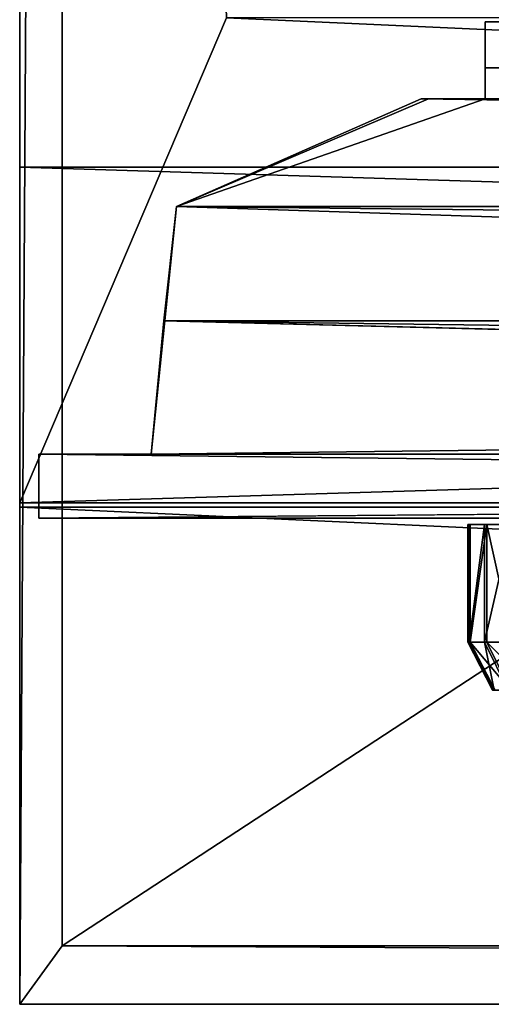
# Model space of a CAD drawing. Extents: x 0 to 35.8, y 0 to 26.7.
# Tile 1 of 227: x 0 to 1.5, y 0.5 to 3.8. Entities that reach past the tile are written whole.
import ezdxf

# ---------------------------------------------------------------- set-up
doc = ezdxf.new("R2010")
doc.units = 0
doc.header["$MEASUREMENT"] = 0
doc.layers.get('0').update_dxf_attribs({"color": 13, "linetype": 'CONTINUOUS'})
for name, color, linetype in [('HDS8645C_-_BODY', 252, 'CONTINUOUS'), ('HDS8645C_-_CERAMIC_TOP', 29, 'CONTINUOUS'), ('HDS8645C_-_DOOR', 252, 'CONTINUOUS'), ('HEI8056C_-_KNOBS', 252, 'CONTINUOUS')]:
    doc.layers.add(name, color=color, linetype=linetype)

# ---------------------------------------------------------------- blocks, each defined once
blk = doc.blocks.new('HIS8055U_TRADECAD_DXF')
at = {"layer": 'HDS8645C_-_BODY', "color": 0}
for p, q in [((-17.90215, 10.7495, 17.08515), (-17.90215, -12.8447, 17.08515)), ((-17.90215, 10.7495, 17.08515), (-17.90215, -12.8447, 17.08515)), ((-17.90215, -10.0936, 10.47655), (-17.90215, 9.6789, 11.64445)), ((-17.90215, 9.6789, 15.52855), (-17.90215, -11.211, 15.51895)), ((-17.90215, 9.6789, -13.78865), (-17.90215, -10.0936, -9.26395)), ((-17.90215, -11.1971, -13.78755), (-17.90215, 9.6789, -13.78865)), ((-17.90215, -10.0936, 10.47655), (-17.90215, 9.6789, 11.64445)), ((-17.90215, 9.6789, -13.78865), (-17.90215, -10.0936, -9.26395)), ((-17.90215, 9.6789, 15.52855), (-17.90215, -11.211, 15.51895)), ((-17.90215, -11.1971, -13.78755), (-17.90215, 9.6789, -13.78865)), ((-17.22295, -9.6021, -13.78755), (-17.90215, -11.1971, -13.78755)), ((-17.22295, -9.6021, -13.78755), (-17.90215, -11.1971, -13.78755)), ((-17.90215, -11.211, 15.51895), (-17.90215, -10.0936, 10.47655)), ((-17.90215, -10.0936, -9.26395), (-17.90215, -11.1971, -9.26395)), ((-17.90215, -10.0936, 10.47655), (-17.90215, -10.0936, -9.26395)), ((-17.90215, -10.0936, -9.26395), (-17.90215, -11.1971, -9.26395)), ((-17.90215, -10.0936, -9.26395), (17.88175, -10.0936, -9.26395)), ((-17.90215, -10.0936, 10.47655), (17.88175, -10.0936, 10.47655)), ((-17.90215, -10.0936, -9.26395), (17.88175, -10.0936, -9.26395)), ((-17.90215, -10.0936, 10.47655), (-17.90215, -10.0936, -9.26395)), ((-17.90215, -10.0936, 10.47655), (17.88175, -10.0936, 10.47655)), ((-17.90215, -10.0936, 10.47655), (-17.90215, -11.211, 10.47655)), ((-17.90215, -11.211, 15.51895), (-17.90215, -10.0936, 10.47655)), ((-17.90215, -10.0936, 10.47655), (-17.90215, -11.211, 10.47655)), ((-17.90215, -11.1971, -9.26395), (-17.90215, -11.1971, -13.78755)), ((-17.90215, -11.1971, -13.78755), (17.88175, -11.1971, -13.78755)), ((17.88175, -11.1971, -9.26395), (-17.90215, -11.1971, -9.26395)), ((17.88175, -11.1971, -9.26395), (-17.90215, -11.1971, -9.26395)), ((-17.90215, -11.1971, -13.78755), (17.88175, -11.1971, -13.78755)), ((-17.90215, -11.1971, -9.26395), (-17.90215, -11.1971, -13.78755)), ((-17.90215, -11.211, 15.51895), (17.88175, -11.211, 15.51895)), ((-4.71855, -11.211, 14.87355), (-17.90215, -11.211, 15.51895)), ((-17.90215, -11.211, 15.51895), (17.88175, -11.211, 15.51895)), ((-17.90215, -11.211, 15.51895), (-17.90215, -12.8447, 15.51895)), ((-4.71855, -11.211, 14.87355), (-17.90215, -11.211, 15.51895)), ((-4.35495, -11.211, 11.83625), (-17.90215, -11.211, 10.47655)), ((-17.90215, -11.211, 10.47655), (-17.90215, -11.211, 15.51895)), ((-17.90215, -11.211, 10.47655), (17.88175, -11.211, 10.47655)), ((-17.90215, -12.8447, 17.08515), (-17.90215, -11.211, 15.51895)), ((-17.90215, -12.8447, 17.08515), (-17.90215, -11.211, 15.51895)), ((-17.90215, -11.211, 15.51895), (-17.90215, -12.8447, 15.51895)), ((-17.90215, -11.211, 10.47655), (17.88175, -11.211, 10.47655)), ((-4.35495, -11.211, 11.83625), (-17.90215, -11.211, 10.47655)), ((-17.90215, -11.211, 10.47655), (-17.90215, -11.211, 15.51895)), ((-17.90215, -12.8447, 17.08515), (-17.76255, -12.6526, 17.08515)), ((-17.90215, -12.8447, 17.08515), (-17.76255, -12.6526, 17.08515)), ((-17.90215, -12.8447, 15.51895), (17.88175, -12.8447, 15.51895)), ((17.88175, -12.8447, 17.08515), (-17.90215, -12.8447, 17.08515)), ((17.88175, -12.8447, 17.08515), (-17.90215, -12.8447, 17.08515)), ((-17.90215, -12.8447, 15.51895), (17.88175, -12.8447, 15.51895)), ((-17.90215, -12.8447, 15.51895), (-17.90215, -12.8447, 17.08515)), ((-17.90215, -12.8447, 15.51895), (-17.90215, -12.8447, 17.08515))]:
    blk.add_line(p, q, dxfattribs=at)
at = {"layer": 'HDS8645C_-_CERAMIC_TOP', "color": 0}
for p, q in [((-17.76255, 10.6876, 17.08515), (-17.76255, -12.6526, 17.08515)), ((-17.76255, -12.6526, 17.27015), (-17.76255, 10.6876, 17.27015)), ((-17.76255, -12.6526, 17.27015), (-17.76255, 10.6876, 17.27015)), ((-17.76255, 10.6876, 17.08515), (-17.76255, -12.6526, 17.08515)), ((-17.76255, -12.6526, 17.08515), (17.83165, -12.6526, 17.08515)), ((17.83165, -12.6526, 17.27015), (-17.76255, -12.6526, 17.27015)), ((17.83165, -12.6526, 17.27015), (-17.76255, -12.6526, 17.27015)), ((-17.76255, -12.6526, 17.08515), (17.83165, -12.6526, 17.08515)), ((-17.76255, -12.6526, 17.08515), (-17.76255, -12.6526, 17.27015)), ((-17.76255, -12.6526, 17.08515), (-17.76255, -12.6526, 17.27015))]:
    blk.add_line(p, q, dxfattribs=at)
at = {"layer": 'HDS8645C_-_DOOR', "color": 0}
for p, q in [((-16.37445, -9.7669, 9.22115), (-16.37445, -9.6154, 9.22115)), ((-16.37445, -9.6154, 9.22115), (16.43725, -9.6154, 9.22115)), ((16.43725, -9.6154, -8.56865), (-16.37445, -9.6154, -8.56865)), ((-16.37445, -9.6154, -8.56865), (-16.37445, -9.7669, -8.56865)), ((-16.37445, -9.6154, -8.56865), (-16.37445, -9.6154, 9.22115)), ((-16.37445, -9.7669, 9.22115), (-16.37445, -9.6154, 9.22115)), ((-16.37445, -9.6154, -8.56865), (-16.37445, -9.7669, -8.56865)), ((-16.37445, -9.6154, 9.22115), (16.43725, -9.6154, 9.22115)), ((-16.37445, -9.6154, -8.56865), (-16.37445, -9.6154, 9.22115)), ((16.43725, -9.6154, -8.56865), (-16.37445, -9.6154, -8.56865)), ((16.43725, -9.7669, 9.22115), (-16.37445, -9.7669, 9.22115)), ((-16.37445, -9.8686, 9.22115), (-16.37445, -9.7669, 9.22115)), ((16.43725, -9.7669, 9.22115), (-16.37445, -9.7669, 9.22115)), ((16.43725, -9.7669, -8.56865), (-16.37445, -9.7669, -8.56865)), ((-16.37445, -9.7669, -8.56865), (-16.37445, -9.8686, -8.56865)), ((16.43725, -9.7669, -8.56865), (-16.37445, -9.7669, -8.56865)), ((-16.37445, -9.7669, 9.22115), (-16.37445, -9.7669, -8.56865)), ((-16.37445, -9.7669, 9.22115), (-16.37445, -9.7669, -8.56865)), ((-16.37445, -9.8686, 9.22115), (-16.37445, -9.7669, 9.22115)), ((-16.37445, -9.7669, -8.56865), (-16.37445, -9.8686, -8.56865)), ((-16.56055, -9.8686, -8.56865), (-17.38745, -10.2231, -8.56865)), ((-17.38745, -10.2231, -8.56865), (-16.37445, -9.8686, -8.56865)), ((-17.38745, -10.2231, -8.56865), (-16.37445, -9.8686, -8.56865)), ((-17.38745, -10.2231, 10.16435), (-16.58455, -9.8686, 9.35845)), ((-16.58455, -9.8686, 9.35845), (-17.38745, -10.2231, -8.56865)), ((-16.56055, -9.8686, -8.56865), (-17.38745, -10.2231, -8.56865)), ((-16.58455, -9.8686, 9.35845), (-17.38745, -10.2231, -8.56865)), ((-17.38745, -10.2231, 10.16435), (-16.58455, -9.8686, 9.35845)), ((16.64735, -9.8686, 9.35845), (-16.58455, -9.8686, 9.35845)), ((-16.58455, -9.8686, 9.35845), (-16.37445, -9.8686, 9.22115)), ((16.64735, -9.8686, 9.35845), (-16.58455, -9.8686, 9.35845)), ((-16.58455, -9.8686, 9.35845), (-16.37445, -9.8686, 9.22115)), ((-16.58455, -9.8686, 9.35845), (-16.56055, -9.8686, -8.56865)), ((-16.58455, -9.8686, 9.35845), (-16.56055, -9.8686, -8.56865)), ((-16.37445, -9.8686, -8.56865), (-16.56055, -9.8686, -8.56865)), ((-16.37445, -9.8686, -8.56865), (-16.56055, -9.8686, -8.56865)), ((-16.37445, -9.8686, 9.22115), (16.43725, -9.8686, 9.22115)), ((16.43725, -9.8686, -8.56865), (-16.37445, -9.8686, -8.56865)), ((-16.37445, -9.8686, 9.22115), (16.43725, -9.8686, 9.22115)), ((16.43725, -9.8686, -8.56865), (-16.37445, -9.8686, -8.56865)), ((-16.37445, -9.8686, -8.56865), (-16.37445, -9.8686, 9.22115)), ((-16.37445, -9.8686, -8.56865), (-16.37445, -9.8686, 9.22115)), ((-17.47035, -11.0368, 10.16435), (-17.38745, -10.2231, 10.16435)), ((-17.47035, -11.0368, 10.16435), (-17.38745, -10.2231, 10.16435)), ((-17.38745, -10.2231, -8.56865), (-17.42925, -10.5989, -8.56865)), ((-17.38745, -10.2231, 10.16435), (-17.42925, -10.5989, 7.38485)), ((-17.38745, -10.2231, -8.56865), (-17.42925, -10.5989, -8.56865)), ((-17.38745, -10.2231, 10.16435), (-17.42925, -10.5989, 7.38485)), ((-17.38745, -10.2231, 10.16435), (6.56435, -10.2231, 10.16435)), ((17.45015, -10.2231, -8.56865), (-17.38745, -10.2231, -8.56865)), ((17.45015, -10.2231, -8.56865), (-17.38745, -10.2231, -8.56865)), ((-17.38745, -10.2231, 10.16435), (6.56435, -10.2231, 10.16435)), ((-17.38745, -10.2231, -8.56865), (-17.38745, -10.2231, 10.16435)), ((-17.38745, -10.2231, -8.56865), (-17.38745, -10.2231, 10.16435)), ((-17.42925, -10.5989, -8.56865), (-17.47035, -11.0368, -8.56865)), ((-17.42925, -10.5989, -1.56425), (-17.47035, -11.0368, -2.05245)), ((-17.42925, -10.5989, -8.56865), (-17.47035, -11.0368, -8.56865)), ((-17.42925, -10.5989, -1.56425), (-17.47035, -11.0368, -2.05245)), ((-17.42925, -10.5989, 7.38485), (-17.47035, -11.0368, 7.86305)), ((-17.42925, -10.5989, 7.38485), (-17.47035, -11.0368, 10.16435)), ((-17.42925, -10.5989, 7.38485), (-17.47035, -11.0368, 7.86305)), ((-17.42925, -10.5989, 7.38485), (-17.47035, -11.0368, 10.16435)), ((17.49195, -10.5989, -8.56865), (-17.42925, -10.5989, -8.56865)), ((-17.42925, -10.5989, -8.56865), (-0.02095, -11.0368, -8.56865)), ((-17.42925, -10.5989, -8.56865), (-0.02095, -11.0368, -8.56865)), ((-17.42925, -10.5989, -8.56865), (-17.42925, -10.5989, -1.56425)), ((-17.42925, -10.5989, -1.56425), (17.44135, -10.5989, -1.56425)), ((17.49195, -10.5989, -8.56865), (-17.42925, -10.5989, -8.56865)), ((-17.42925, -10.5989, 7.38485), (17.49195, -10.5989, 7.38485)), ((-17.42925, -10.5989, -1.56425), (17.44135, -10.5989, -1.56425)), ((-17.42925, -10.5989, -1.56425), (-17.42925, -10.5989, 7.38485)), ((-17.42925, -10.5989, 7.38485), (17.49195, -10.5989, 7.38485)), ((-17.42925, -10.5989, 7.38485), (-17.42925, -10.5989, -8.56865)), ((-17.47035, -11.0368, 7.86305), (-17.83945, -11.0368, 10.29615)), ((-17.83945, -11.0368, 10.29615), (-17.83945, -11.0368, -8.70875)), ((-17.83945, -11.0368, -8.70875), (-17.47035, -11.0368, -8.56865)), ((-17.47035, -11.0368, 7.86305), (-17.83945, -11.0368, 10.29615)), ((-17.47035, -11.0368, 10.16435), (-17.83945, -11.0368, 10.29615)), ((-0.02095, -11.0368, -8.70875), (-17.83945, -11.0368, -8.70875)), ((-17.83945, -11.0368, -8.70875), (-17.83945, -11.2471, -8.70875)), ((-17.83945, -11.2471, 10.29615), (-17.83945, -11.0368, 10.29615)), ((-17.83945, -11.0368, 10.29615), (7.27005, -11.0368, 10.29615)), ((-17.83945, -11.0368, 10.29615), (-17.83945, -11.0368, -8.70875)), ((-17.83945, -11.2471, 10.29615), (-17.83945, -11.0368, 10.29615)), ((-17.83945, -11.0368, -8.70875), (-17.83945, -11.2471, -8.70875)), ((-17.47035, -11.0368, 7.86305), (-17.83945, -11.0368, 10.29615)), ((-17.83945, -11.0368, 10.29615), (-17.83945, -11.0368, -8.70875)), ((-17.83945, -11.0368, -8.70875), (-17.47035, -11.0368, -2.05245)), ((-17.83945, -11.0368, -8.70875), (-17.47035, -11.0368, -8.56865)), ((-0.02095, -11.0368, -8.70875), (-17.83945, -11.0368, -8.70875)), ((-17.83945, -11.0368, 10.29615), (7.27005, -11.0368, 10.29615)), ((-17.47035, -11.0368, 10.16435), (-17.83945, -11.0368, 10.29615)), ((-17.47035, -11.0368, -8.56865), (-17.47035, -11.0368, 7.86305)), ((-17.47035, -11.0368, 7.86305), (-17.47035, -11.0368, 10.16435)), ((-17.47035, -11.0368, -8.56865), (-0.02095, -11.0368, -8.56865)), ((-17.47035, -11.0368, -2.05245), (-17.47035, -11.0368, -8.56865)), ((7.41125, -11.0368, 10.16435), (-17.47035, -11.0368, 10.16435)), ((17.48255, -11.0368, -2.05245), (-17.47035, -11.0368, -2.05245)), ((17.53315, -11.0368, 7.86305), (-17.47035, -11.0368, 7.86305)), ((-17.47035, -11.0368, 7.86305), (-17.47035, -11.0368, -2.05245)), ((17.48255, -11.0368, -2.05245), (-17.47035, -11.0368, -2.05245)), ((17.53315, -11.0368, 7.86305), (-17.47035, -11.0368, 7.86305)), ((-17.47035, -11.0368, 7.86305), (-17.47035, -11.0368, -2.05245)), ((-17.47035, -11.0368, -8.56865), (-0.02095, -11.0368, -8.56865)), ((7.41125, -11.0368, 10.16435), (-17.47035, -11.0368, 10.16435)), ((-17.47035, -11.0368, 7.86305), (-17.47035, -11.0368, 10.16435)), ((-17.83945, -11.2471, -8.70875), (-0.02095, -11.2471, -8.70875)), ((-17.83945, -11.2471, -8.70875), (-0.02095, -11.2471, -8.70875)), ((-17.83945, -11.2471, -8.70875), (-13.34235, -11.2471, -4.67565)), ((-17.83945, -11.2471, 10.29615), (17.90215, -11.2471, 10.29615)), ((-13.34235, -11.2471, 6.39055), (-17.83945, -11.2471, 10.29615)), ((-13.34235, -11.2471, 6.39055), (-17.83945, -11.2471, 10.29615)), ((-17.83945, -11.2471, -8.70875), (-13.34235, -11.2471, -4.67565)), ((-17.83945, -11.2471, -8.70875), (-17.83945, -11.2471, 10.29615)), ((-17.83945, -11.2471, 10.29615), (17.90215, -11.2471, 10.29615)), ((-17.83945, -11.2471, -8.70875), (-17.83945, -11.2471, 10.29615))]:
    blk.add_line(p, q, dxfattribs=at)
at = {"layer": 'HEI8056C_-_KNOBS', "color": 0}
for p, q in [((-15.22475, -11.2676, 12.95315), (-16.43185, -11.2679, 12.98055)), ((-15.22475, -11.2676, 12.95315), (-16.43185, -11.2679, 12.98055)), ((-16.43185, -11.2679, 12.98055), (-16.42345, -11.2679, 13.16865)), ((-16.43185, -11.6541, 12.98055), (-16.43185, -11.2679, 12.98055)), ((-16.42705, -11.2679, 12.80725), (-16.43185, -11.2679, 12.98055)), ((-16.43185, -11.6541, 12.98055), (-16.43185, -11.2679, 12.98055)), ((-16.42705, -11.2679, 12.80725), (-16.43185, -11.2679, 12.98055)), ((-16.43185, -11.2679, 12.98055), (-16.42345, -11.2679, 13.16865)), ((-15.22475, -11.2676, 12.95315), (-16.42705, -11.2679, 12.80725)), ((-15.22475, -11.2676, 12.95315), (-16.42705, -11.2679, 12.80725)), ((-16.42705, -11.6541, 12.80725), (-16.42705, -11.2679, 12.80725)), ((-16.37685, -11.2679, 12.59645), (-16.42705, -11.2679, 12.80725)), ((-16.42705, -11.6541, 12.80725), (-16.42705, -11.2679, 12.80725)), ((-16.37685, -11.2679, 12.59645), (-16.42705, -11.2679, 12.80725)), ((-16.42345, -11.2679, 13.16865), (-15.22475, -11.2676, 12.95315)), ((-16.42345, -11.2679, 13.16865), (-15.22475, -11.2676, 12.95315)), ((-16.36895, -11.2679, 13.35875), (-16.42345, -11.2679, 13.16865)), ((-16.42345, -11.6541, 13.16865), (-16.42345, -11.2679, 13.16865)), ((-16.36895, -11.2679, 13.35875), (-16.42345, -11.2679, 13.16865)), ((-16.42345, -11.6541, 13.16865), (-16.42345, -11.2679, 13.16865)), ((-15.22475, -11.2676, 12.95315), (-16.37685, -11.2679, 12.59645)), ((-15.22475, -11.2676, 12.95315), (-16.37685, -11.2679, 12.59645)), ((-16.37685, -11.6541, 12.59645), (-16.37685, -11.2679, 12.59645)), ((-16.28755, -11.268, 12.37225), (-16.37685, -11.2679, 12.59645)), ((-16.37685, -11.6541, 12.59645), (-16.37685, -11.2679, 12.59645)), ((-16.28755, -11.268, 12.37225), (-16.37685, -11.2679, 12.59645)), ((-15.22475, -11.2676, 12.95315), (-16.36895, -11.2679, 13.35875)), ((-15.22475, -11.2676, 12.95315), (-16.36895, -11.2679, 13.35875)), ((-16.28335, -11.2679, 13.55365), (-16.36895, -11.2679, 13.35875)), ((-16.28335, -11.2679, 13.55365), (-16.36895, -11.2679, 13.35875)), ((-16.36895, -11.6542, 13.35875), (-16.36895, -11.2679, 13.35875)), ((-16.36895, -11.6542, 13.35875), (-16.36895, -11.2679, 13.35875)), ((-16.42345, -11.6541, 13.16865), (-16.43185, -11.6541, 12.98055)), ((-16.43185, -11.6541, 12.98055), (-16.42705, -11.6541, 12.80725)), ((-16.42345, -11.6541, 13.16865), (-16.43185, -11.6541, 12.98055)), ((-16.34985, -11.8122, 12.97865), (-16.43185, -11.6541, 12.98055)), ((-16.43185, -11.6541, 12.98055), (-16.42705, -11.6541, 12.80725)), ((-16.34985, -11.8122, 12.97865), (-16.43185, -11.6541, 12.98055)), ((-16.42705, -11.6541, 12.80725), (-16.37685, -11.6541, 12.59645)), ((-16.34525, -11.8122, 12.81725), (-16.42705, -11.6541, 12.80725)), ((-16.42705, -11.6541, 12.80725), (-16.37685, -11.6541, 12.59645)), ((-16.34525, -11.8122, 12.81725), (-16.42705, -11.6541, 12.80725)), ((-16.36895, -11.6542, 13.35875), (-16.42345, -11.6541, 13.16865)), ((-16.36895, -11.6542, 13.35875), (-16.42345, -11.6541, 13.16865)), ((-16.34195, -11.8122, 13.15395), (-16.42345, -11.6541, 13.16865)), ((-16.34195, -11.8122, 13.15395), (-16.42345, -11.6541, 13.16865)), ((-16.37685, -11.6541, 12.59645), (-16.28755, -11.6542, 12.37225)), ((-16.29855, -11.8122, 12.62075), (-16.37685, -11.6541, 12.59645)), ((-16.37685, -11.6541, 12.59645), (-16.28755, -11.6542, 12.37225)), ((-16.29855, -11.8122, 12.62075), (-16.37685, -11.6541, 12.59645)), ((-16.28335, -11.6542, 13.55365), (-16.36895, -11.6542, 13.35875)), ((-16.28335, -11.6542, 13.55365), (-16.36895, -11.6542, 13.35875)), ((-16.29115, -11.8122, 13.33115), (-16.36895, -11.6542, 13.35875)), ((-16.29115, -11.8122, 13.33115), (-16.36895, -11.6542, 13.35875))]:
    blk.add_line(p, q, dxfattribs=at)
at = {"layer": 'HDS8645C_-_BODY', "color": 0}
mesh = blk.add_polyface(dxfattribs=at)
corners = [(-17.90215, -11.211, 15.51895), (-17.90215, 10.7495, 17.08515), (-17.90215, -12.8447, 17.08515), (-17.90215, 9.6789, 15.52855)]
mesh.append_faces([[corners[k] for k in face] for face in [(0, 1, 2), (1, 0, 3)]], dxfattribs={"vtx0": -1, "color": 0})
mesh = blk.add_polyface(dxfattribs=at)
corners = [(-17.76255, 10.6876, 17.08515), (-17.90215, -12.8447, 17.08515), (-17.90215, 10.7495, 17.08515), (-17.76255, -12.6526, 17.08515)]
mesh.append_faces([[corners[k] for k in face] for face in [(0, 1, 2), (1, 0, 3)]], dxfattribs={"vtx0": -1, "color": 0})
mesh = blk.add_polyface(dxfattribs=at)
corners = [(-17.90215, -10.0936, 10.47655), (-17.90215, 9.6789, 15.52855), (-17.90215, -11.211, 15.51895), (-17.90215, 9.6789, 11.64445)]
mesh.append_faces([[corners[k] for k in face] for face in [(0, 1, 2), (1, 0, 3)]], dxfattribs={"vtx0": -1, "color": 0})
mesh = blk.add_polyface(dxfattribs=at)
corners = [(-17.90215, 9.6789, -13.78865), (-17.90215, -11.1971, -9.26395), (-17.90215, -11.1971, -13.78755), (-17.90215, -10.0936, -9.26395)]
mesh.append_faces([[corners[k] for k in face] for face in [(0, 1, 2), (1, 0, 3)]], dxfattribs={"vtx0": -1, "color": 0})
mesh = blk.add_polyface(dxfattribs=at)
corners = [(-17.90215, 9.6789, -13.78865), (-17.90215, -10.0936, 10.47655), (-17.90215, -10.0936, -9.26395), (-17.90215, 9.6789, 11.64445)]
mesh.append_faces([[corners[k] for k in face] for face in [(0, 1, 2), (1, 0, 3)]], dxfattribs={"vtx0": -1, "color": 0})
mesh = blk.add_polyface(dxfattribs=at)
corners = [(-17.22295, -9.6021, -13.78755), (-17.90215, 9.6789, -13.78865), (-17.90215, -11.1971, -13.78755), (-17.22295, 9.6789, -13.78865)]
mesh.append_faces([[corners[k] for k in face] for face in [(0, 1, 2), (1, 0, 3)]], dxfattribs={"vtx0": -1, "color": 0})
mesh = blk.add_polyface(dxfattribs=at)
corners = [(17.88175, -11.1971, -13.78755), (-17.22295, -9.6021, -13.78755), (-17.90215, -11.1971, -13.78755), (17.28565, -9.6021, -13.78755)]
mesh.append_faces([[corners[k] for k in face] for face in [(0, 1, 2), (1, 0, 3)]], dxfattribs={"vtx0": -1, "color": 0})
mesh = blk.add_polyface(dxfattribs=at)
corners = [(17.88175, -10.0936, -9.26395), (-17.90215, -11.1971, -9.26395), (-17.90215, -10.0936, -9.26395), (17.88175, -11.1971, -9.26395)]
mesh.append_faces([[corners[k] for k in face] for face in [(0, 1, 2), (1, 0, 3)]], dxfattribs={"vtx0": -1, "color": 0})
mesh = blk.add_polyface(dxfattribs=at)
corners = [(-17.90215, -10.0936, 10.47655), (17.88175, -10.0936, -9.26395), (-17.90215, -10.0936, -9.26395), (17.88175, -10.0936, 10.47655)]
mesh.append_faces([[corners[k] for k in face] for face in [(0, 1, 2), (1, 0, 3)]], dxfattribs={"vtx0": -1, "color": 0})
mesh = blk.add_polyface(dxfattribs=at)
corners = [(17.88175, -11.211, 10.47655), (-17.90215, -10.0936, 10.47655), (-17.90215, -11.211, 10.47655), (17.88175, -10.0936, 10.47655)]
mesh.append_faces([[corners[k] for k in face] for face in [(0, 1, 2), (1, 0, 3)]], dxfattribs={"vtx0": -1, "color": 0})
mesh = blk.add_polyface(dxfattribs=at)
corners = [(-17.90215, -10.0936, 10.47655), (-17.90215, -11.211, 15.51895), (-17.90215, -11.211, 10.47655)]
mesh.append_faces([[corners[k] for k in face] for face in [(0, 1, 2)]], dxfattribs={"color": 0})
mesh = blk.add_polyface(dxfattribs=at)
corners = [(-17.90215, -11.1971, -9.26395), (17.88175, -11.1971, -13.78755), (-17.90215, -11.1971, -13.78755), (17.88175, -11.1971, -9.26395)]
mesh.append_faces([[corners[k] for k in face] for face in [(0, 1, 2), (1, 0, 3)]], dxfattribs={"vtx0": -1, "color": 0})
mesh = blk.add_polyface(dxfattribs=at)
corners = [(-17.90215, -11.211, 15.51895), (4.68475, -11.211, 14.87355), (-4.71855, -11.211, 14.87355), (17.88175, -11.211, 15.51895)]
mesh.append_faces([[corners[k] for k in face] for face in [(0, 1, 2), (1, 0, 3)]], dxfattribs={"vtx0": -1, "color": 0})
mesh = blk.add_polyface(dxfattribs=at)
corners = [(17.88175, -12.8447, 15.51895), (-17.90215, -11.211, 15.51895), (-17.90215, -12.8447, 15.51895), (17.88175, -11.211, 15.51895)]
mesh.append_faces([[corners[k] for k in face] for face in [(0, 1, 2), (1, 0, 3)]], dxfattribs={"vtx0": -1, "color": 0})
mesh = blk.add_polyface(dxfattribs=at)
corners = [(-17.90215, -11.211, 15.51895), (-4.35495, -11.211, 11.83625), (-17.90215, -11.211, 10.47655), (-4.71855, -11.211, 14.87355)]
mesh.append_faces([[corners[k] for k in face] for face in [(0, 1, 2), (1, 0, 3)]], dxfattribs={"vtx0": -1, "color": 0})
mesh = blk.add_polyface(dxfattribs=at)
corners = [(-17.90215, -11.211, 15.51895), (-17.90215, -12.8447, 17.08515), (-17.90215, -12.8447, 15.51895)]
mesh.append_faces([[corners[k] for k in face] for face in [(0, 1, 2)]], dxfattribs={"color": 0})
mesh = blk.add_polyface(dxfattribs=at)
corners = [(-4.35495, -11.211, 11.83625), (17.88175, -11.211, 10.47655), (-17.90215, -11.211, 10.47655), (4.32115, -11.211, 11.83625)]
mesh.append_faces([[corners[k] for k in face] for face in [(0, 1, 2), (1, 0, 3)]], dxfattribs={"vtx0": -1, "color": 0})
mesh = blk.add_polyface(dxfattribs=at)
corners = [(-17.76255, -12.6526, 17.08515), (17.88175, -12.8447, 17.08515), (-17.90215, -12.8447, 17.08515), (17.83165, -12.6526, 17.08515)]
mesh.append_faces([[corners[k] for k in face] for face in [(0, 1, 2), (1, 0, 3)]], dxfattribs={"vtx0": -1, "color": 0})
mesh = blk.add_polyface(dxfattribs=at)
corners = [(-17.90215, -12.8447, 17.08515), (17.88175, -12.8447, 15.51895), (-17.90215, -12.8447, 15.51895), (17.88175, -12.8447, 17.08515)]
mesh.append_faces([[corners[k] for k in face] for face in [(0, 1, 2), (1, 0, 3)]], dxfattribs={"vtx0": -1, "color": 0})
at = {"layer": 'HDS8645C_-_CERAMIC_TOP', "color": 0}
mesh = blk.add_polyface(dxfattribs=at)
corners = [(17.83165, 10.6876, 17.27015), (-17.76255, -12.6526, 17.27015), (-17.76255, 10.6876, 17.27015), (17.83165, -12.6526, 17.27015)]
mesh.append_faces([[corners[k] for k in face] for face in [(0, 1, 2), (1, 0, 3)]], dxfattribs={"vtx0": -1, "color": 0})
mesh = blk.add_polyface(dxfattribs=at)
corners = [(-17.76255, 10.6876, 17.08515), (-17.76255, -12.6526, 17.27015), (-17.76255, -12.6526, 17.08515), (-17.76255, 10.6876, 17.27015)]
mesh.append_faces([[corners[k] for k in face] for face in [(0, 1, 2), (1, 0, 3)]], dxfattribs={"vtx0": -1, "color": 0})
mesh = blk.add_polyface(dxfattribs=at)
corners = [(-17.76255, -12.6526, 17.27015), (17.83165, -12.6526, 17.08515), (-17.76255, -12.6526, 17.08515), (17.83165, -12.6526, 17.27015)]
mesh.append_faces([[corners[k] for k in face] for face in [(0, 1, 2), (1, 0, 3)]], dxfattribs={"vtx0": -1, "color": 0})
at = {"layer": 'HDS8645C_-_DOOR', "color": 0}
mesh = blk.add_polyface(dxfattribs=at)
corners = [(16.43725, -9.6154, 9.22115), (-16.37445, -9.7669, 9.22115), (-16.37445, -9.6154, 9.22115), (16.43725, -9.7669, 9.22115)]
mesh.append_faces([[corners[k] for k in face] for face in [(0, 1, 2), (1, 0, 3)]], dxfattribs={"vtx0": -1, "color": 0})
mesh = blk.add_polyface(dxfattribs=at)
corners = [(16.43725, -9.7669, -8.56865), (-16.37445, -9.6154, -8.56865), (-16.37445, -9.7669, -8.56865), (16.43725, -9.6154, -8.56865)]
mesh.append_faces([[corners[k] for k in face] for face in [(0, 1, 2), (1, 0, 3)]], dxfattribs={"vtx0": -1, "color": 0})
mesh = blk.add_polyface(dxfattribs=at)
corners = [(-16.37445, -9.6154, -8.56865), (-16.37445, -9.7669, 9.22115), (-16.37445, -9.7669, -8.56865), (-16.37445, -9.6154, 9.22115)]
mesh.append_faces([[corners[k] for k in face] for face in [(0, 1, 2), (1, 0, 3)]], dxfattribs={"vtx0": -1, "color": 0})
mesh = blk.add_polyface(dxfattribs=at)
corners = [(16.43725, -9.6154, 9.22115), (-16.37445, -9.6154, -8.56865), (16.43725, -9.6154, -8.56865), (-16.37445, -9.6154, 9.22115)]
mesh.append_faces([[corners[k] for k in face] for face in [(0, 1, 2), (1, 0, 3)]], dxfattribs={"vtx0": -1, "color": 0})
mesh = blk.add_polyface(dxfattribs=at)
corners = [(16.43725, -9.7669, 9.22115), (-16.37445, -9.8686, 9.22115), (-16.37445, -9.7669, 9.22115), (16.43725, -9.8686, 9.22115)]
mesh.append_faces([[corners[k] for k in face] for face in [(0, 1, 2), (1, 0, 3)]], dxfattribs={"vtx0": -1, "color": 0})
mesh = blk.add_polyface(dxfattribs=at)
corners = [(16.43725, -9.8686, -8.56865), (-16.37445, -9.7669, -8.56865), (-16.37445, -9.8686, -8.56865), (16.43725, -9.7669, -8.56865)]
mesh.append_faces([[corners[k] for k in face] for face in [(0, 1, 2), (1, 0, 3)]], dxfattribs={"vtx0": -1, "color": 0})
mesh = blk.add_polyface(dxfattribs=at)
corners = [(-16.37445, -9.7669, -8.56865), (-16.37445, -9.8686, 9.22115), (-16.37445, -9.8686, -8.56865), (-16.37445, -9.7669, 9.22115)]
mesh.append_faces([[corners[k] for k in face] for face in [(0, 1, 2), (1, 0, 3)]], dxfattribs={"vtx0": -1, "color": 0})
mesh = blk.add_polyface(dxfattribs=at)
corners = [(-16.37445, -9.8686, -8.56865), (-16.56055, -9.8686, -8.56865), (-17.38745, -10.2231, -8.56865)]
mesh.append_faces([[corners[k] for k in face] for face in [(0, 1, 2)]], dxfattribs={"color": 0})
mesh = blk.add_polyface(dxfattribs=at)
corners = [(17.45015, -10.2231, -8.56865), (-16.37445, -9.8686, -8.56865), (-17.38745, -10.2231, -8.56865), (16.43725, -9.8686, -8.56865)]
mesh.append_faces([[corners[k] for k in face] for face in [(0, 1, 2), (1, 0, 3)]], dxfattribs={"vtx0": -1, "color": 0})
mesh = blk.add_polyface(dxfattribs=at)
corners = [(6.56435, -10.2231, 10.16435), (-16.58455, -9.8686, 9.35845), (16.64735, -9.8686, 9.35845), (-17.38745, -10.2231, 10.16435)]
mesh.append_faces([[corners[k] for k in face] for face in [(0, 1, 2), (1, 0, 3)]], dxfattribs={"vtx0": -1, "color": 0})
mesh = blk.add_polyface(dxfattribs=at)
corners = [(-16.58455, -9.8686, 9.35845), (-17.38745, -10.2231, -8.56865), (-16.56055, -9.8686, -8.56865)]
mesh.append_faces([[corners[k] for k in face] for face in [(0, 1, 2)]], dxfattribs={"color": 0})
mesh = blk.add_polyface(dxfattribs=at)
corners = [(-17.38745, -10.2231, 10.16435), (-17.38745, -10.2231, -8.56865), (-16.58455, -9.8686, 9.35845)]
mesh.append_faces([[corners[k] for k in face] for face in [(0, 1, 2)]], dxfattribs={"color": 0})
mesh = blk.add_polyface(dxfattribs=at)
corners = [(16.64735, -9.8686, 9.35845), (-16.37445, -9.8686, 9.22115), (16.43725, -9.8686, 9.22115), (-16.58455, -9.8686, 9.35845)]
mesh.append_faces([[corners[k] for k in face] for face in [(0, 1, 2), (1, 0, 3)]], dxfattribs={"vtx0": -1, "color": 0})
mesh = blk.add_polyface(dxfattribs=at)
corners = [(-16.37445, -9.8686, 9.22115), (-16.56055, -9.8686, -8.56865), (-16.37445, -9.8686, -8.56865), (-16.58455, -9.8686, 9.35845)]
mesh.append_faces([[corners[k] for k in face] for face in [(0, 1, 2), (1, 0, 3)]], dxfattribs={"vtx0": -1, "color": 0})
mesh = blk.add_polyface(dxfattribs=at)
corners = [(-17.38745, -10.2231, 10.16435), (7.41125, -11.0368, 10.16435), (-17.47035, -11.0368, 10.16435), (6.56435, -10.2231, 10.16435)]
mesh.append_faces([[corners[k] for k in face] for face in [(0, 1, 2), (1, 0, 3)]], dxfattribs={"vtx0": -1, "color": 0})
mesh = blk.add_polyface(dxfattribs=at)
corners = [(-17.38745, -10.2231, 10.16435), (-17.47035, -11.0368, 10.16435), (-17.42925, -10.5989, 7.38485)]
mesh.append_faces([[corners[k] for k in face] for face in [(0, 1, 2)]], dxfattribs={"color": 0})
mesh = blk.add_polyface(dxfattribs=at)
corners = [(17.49195, -10.5989, -8.56865), (-17.38745, -10.2231, -8.56865), (-17.42925, -10.5989, -8.56865), (17.45015, -10.2231, -8.56865)]
mesh.append_faces([[corners[k] for k in face] for face in [(0, 1, 2), (1, 0, 3)]], dxfattribs={"vtx0": -1, "color": 0})
mesh = blk.add_polyface(dxfattribs=at)
corners = [(-17.38745, -10.2231, -8.56865), (-17.42925, -10.5989, 7.38485), (-17.42925, -10.5989, -8.56865), (-17.38745, -10.2231, 10.16435)]
mesh.append_faces([[corners[k] for k in face] for face in [(0, 1, 2), (1, 0, 3)]], dxfattribs={"vtx0": -1, "color": 0})
mesh = blk.add_polyface(dxfattribs=at)
corners = [(-0.02095, -11.0368, -8.56865), (-17.42925, -10.5989, -8.56865), (-17.47035, -11.0368, -8.56865)]
mesh.append_faces([[corners[k] for k in face] for face in [(0, 1, 2)]], dxfattribs={"color": 0})
mesh = blk.add_polyface(dxfattribs=at)
corners = [(-17.42925, -10.5989, -8.56865), (-17.47035, -11.0368, -2.05245), (-17.47035, -11.0368, -8.56865), (-17.42925, -10.5989, -1.56425)]
mesh.append_faces([[corners[k] for k in face] for face in [(0, 1, 2), (1, 0, 3)]], dxfattribs={"vtx0": -1, "color": 0})
mesh = blk.add_polyface(dxfattribs=at)
corners = [(-17.42925, -10.5989, -1.56425), (17.48255, -11.0368, -2.05245), (-17.47035, -11.0368, -2.05245), (17.44135, -10.5989, -1.56425)]
mesh.append_faces([[corners[k] for k in face] for face in [(0, 1, 2), (1, 0, 3)]], dxfattribs={"vtx0": -1, "color": 0})
mesh = blk.add_polyface(dxfattribs=at)
corners = [(-17.47035, -11.0368, 7.86305), (17.49195, -10.5989, 7.38485), (-17.42925, -10.5989, 7.38485), (17.53315, -11.0368, 7.86305)]
mesh.append_faces([[corners[k] for k in face] for face in [(0, 1, 2), (1, 0, 3)]], dxfattribs={"vtx0": -1, "color": 0})
mesh = blk.add_polyface(dxfattribs=at)
corners = [(-17.42925, -10.5989, 7.38485), (-17.47035, -11.0368, 10.16435), (-17.47035, -11.0368, 7.86305)]
mesh.append_faces([[corners[k] for k in face] for face in [(0, 1, 2)]], dxfattribs={"color": 0})
mesh = blk.add_polyface(dxfattribs=at)
corners = [(-0.02095, -11.0368, -8.56865), (17.49195, -10.5989, -8.56865), (-17.42925, -10.5989, -8.56865), (17.53315, -11.0368, -8.56865)]
mesh.append_faces([[corners[k] for k in face] for face in [(0, 1, 2), (1, 0, 3)]], dxfattribs={"vtx0": -1, "color": 0})
mesh = blk.add_polyface(dxfattribs=at)
corners = [(-17.42925, -10.5989, 7.38485), (17.44135, -10.5989, -1.56425), (-17.42925, -10.5989, -1.56425), (17.49195, -10.5989, 7.38485)]
mesh.append_faces([[corners[k] for k in face] for face in [(0, 1, 2), (1, 0, 3)]], dxfattribs={"vtx0": -1, "color": 0})
mesh = blk.add_polyface(dxfattribs=at)
corners = [(-17.47035, -11.0368, -8.56865), (-17.83945, -11.0368, 10.29615), (-17.83945, -11.0368, -8.70875), (-17.47035, -11.0368, 7.86305)]
mesh.append_faces([[corners[k] for k in face] for face in [(0, 1, 2), (1, 0, 3)]], dxfattribs={"vtx0": -1, "color": 0})
mesh = blk.add_polyface(dxfattribs=at)
corners = [(-17.83945, -11.0368, 10.29615), (-17.47035, -11.0368, 7.86305), (-17.47035, -11.0368, 10.16435)]
mesh.append_faces([[corners[k] for k in face] for face in [(0, 1, 2)]], dxfattribs={"color": 0})
mesh = blk.add_polyface(dxfattribs=at)
corners = [(-0.02095, -11.2471, -8.70875), (-17.83945, -11.0368, -8.70875), (-17.83945, -11.2471, -8.70875), (-0.02095, -11.0368, -8.70875), (17.90215, -11.2471, -8.70875), (17.90215, -11.0368, -8.70875)]
mesh.append_faces([[corners[k] for k in face] for face in [(0, 1, 2), (3, 4, 5)]], dxfattribs={"vtx0": -1, "color": 0})
mesh.append_faces([[corners[k] for k in face] for face in [(1, 0, 3)]], dxfattribs={"vtx0": -1, "vtx1": -1, "color": 0})
mesh.append_faces([[corners[k] for k in face] for face in [(3, 0, 4)]], dxfattribs={"vtx0": -1, "vtx2": -1, "color": 0})
mesh = blk.add_polyface(dxfattribs=at)
corners = [(7.27005, -11.0368, 10.29615), (-17.83945, -11.2471, 10.29615), (-17.83945, -11.0368, 10.29615), (17.90215, -11.2471, 10.29615)]
mesh.append_faces([[corners[k] for k in face] for face in [(0, 1, 2), (1, 0, 3)]], dxfattribs={"vtx0": -1, "color": 0})
mesh = blk.add_polyface(dxfattribs=at)
corners = [(-17.83945, -11.0368, -8.70875), (-17.83945, -11.2471, 10.29615), (-17.83945, -11.2471, -8.70875), (-17.83945, -11.0368, 10.29615)]
mesh.append_faces([[corners[k] for k in face] for face in [(0, 1, 2), (1, 0, 3)]], dxfattribs={"vtx0": -1, "color": 0})
mesh = blk.add_polyface(dxfattribs=at)
corners = [(-17.47035, -11.0368, -2.05245), (-17.83945, -11.0368, 10.29615), (-17.83945, -11.0368, -8.70875), (-17.47035, -11.0368, 7.86305)]
mesh.append_faces([[corners[k] for k in face] for face in [(0, 1, 2), (1, 0, 3)]], dxfattribs={"vtx0": -1, "color": 0})
mesh = blk.add_polyface(dxfattribs=at)
corners = [(-0.02095, -11.0368, -8.56865), (-17.83945, -11.0368, -8.70875), (-0.02095, -11.0368, -8.70875), (-17.47035, -11.0368, -8.56865)]
mesh.append_faces([[corners[k] for k in face] for face in [(0, 1, 2), (1, 0, 3)]], dxfattribs={"vtx0": -1, "color": 0})
mesh = blk.add_polyface(dxfattribs=at)
corners = [(7.27005, -11.0368, 10.29615), (-17.47035, -11.0368, 10.16435), (7.41125, -11.0368, 10.16435), (-17.83945, -11.0368, 10.29615)]
mesh.append_faces([[corners[k] for k in face] for face in [(0, 1, 2), (1, 0, 3)]], dxfattribs={"vtx0": -1, "color": 0})
mesh = blk.add_polyface(dxfattribs=at)
corners = [(17.53315, -11.0368, 7.86305), (-17.47035, -11.0368, -2.05245), (17.48255, -11.0368, -2.05245), (-17.47035, -11.0368, 7.86305)]
mesh.append_faces([[corners[k] for k in face] for face in [(0, 1, 2), (1, 0, 3)]], dxfattribs={"vtx0": -1, "color": 0})
mesh = blk.add_polyface(dxfattribs=at)
corners = [(-13.34235, -11.2471, -4.67565), (-0.02095, -11.2471, -8.70875), (-17.83945, -11.2471, -8.70875), (17.90215, -11.2471, -8.70875), (13.33745, -11.2471, -4.67565)]
mesh.append_faces([[corners[k] for k in face] for face in [(0, 1, 2), (3, 0, 4)]], dxfattribs={"vtx0": -1, "color": 0})
mesh.append_faces([[corners[k] for k in face] for face in [(1, 0, 3)]], dxfattribs={"vtx0": -1, "vtx1": -1, "color": 0})
mesh = blk.add_polyface(dxfattribs=at)
corners = [(-17.83945, -11.2471, 10.29615), (13.33745, -11.2471, 6.39055), (-13.34235, -11.2471, 6.39055), (17.90215, -11.2471, 10.29615)]
mesh.append_faces([[corners[k] for k in face] for face in [(0, 1, 2), (1, 0, 3)]], dxfattribs={"vtx0": -1, "color": 0})
mesh = blk.add_polyface(dxfattribs=at)
corners = [(-17.83945, -11.2471, 10.29615), (-13.34235, -11.2471, -4.67565), (-17.83945, -11.2471, -8.70875), (-13.34235, -11.2471, 6.39055)]
mesh.append_faces([[corners[k] for k in face] for face in [(0, 1, 2), (1, 0, 3)]], dxfattribs={"vtx0": -1, "color": 0})
at = {"layer": 'HEI8056C_-_KNOBS', "color": 0}
mesh = blk.add_polyface(dxfattribs=at)
corners = [(-16.43185, -11.2679, 12.98055), (-16.42705, -11.2679, 12.80725), (-15.22475, -11.2676, 12.95315)]
mesh.append_faces([[corners[k] for k in face] for face in [(0, 1, 2)]], dxfattribs={"color": 0})
mesh = blk.add_polyface(dxfattribs=at)
corners = [(-16.42345, -11.2679, 13.16865), (-16.43185, -11.2679, 12.98055), (-15.22475, -11.2676, 12.95315)]
mesh.append_faces([[corners[k] for k in face] for face in [(0, 1, 2)]], dxfattribs={"color": 0})
mesh = blk.add_polyface(dxfattribs=at)
corners = [(-16.43185, -11.2679, 12.98055), (-16.42345, -11.6541, 13.16865), (-16.43185, -11.6541, 12.98055), (-16.42345, -11.2679, 13.16865)]
mesh.append_faces([[corners[k] for k in face] for face in [(0, 1, 2), (1, 0, 3)]], dxfattribs={"vtx0": -1, "color": 0})
mesh = blk.add_polyface(dxfattribs=at)
corners = [(-16.42705, -11.2679, 12.80725), (-16.43185, -11.6541, 12.98055), (-16.42705, -11.6541, 12.80725), (-16.43185, -11.2679, 12.98055)]
mesh.append_faces([[corners[k] for k in face] for face in [(0, 1, 2), (1, 0, 3)]], dxfattribs={"vtx0": -1, "color": 0})
mesh = blk.add_polyface(dxfattribs=at)
corners = [(-15.22475, -11.2676, 12.95315), (-16.42705, -11.2679, 12.80725), (-16.37685, -11.2679, 12.59645)]
mesh.append_faces([[corners[k] for k in face] for face in [(0, 1, 2)]], dxfattribs={"color": 0})
mesh = blk.add_polyface(dxfattribs=at)
corners = [(-16.37685, -11.2679, 12.59645), (-16.42705, -11.6541, 12.80725), (-16.37685, -11.6541, 12.59645), (-16.42705, -11.2679, 12.80725)]
mesh.append_faces([[corners[k] for k in face] for face in [(0, 1, 2), (1, 0, 3)]], dxfattribs={"vtx0": -1, "color": 0})
mesh = blk.add_polyface(dxfattribs=at)
corners = [(-16.36895, -11.2679, 13.35875), (-16.42345, -11.2679, 13.16865), (-15.22475, -11.2676, 12.95315)]
mesh.append_faces([[corners[k] for k in face] for face in [(0, 1, 2)]], dxfattribs={"color": 0})
mesh = blk.add_polyface(dxfattribs=at)
corners = [(-16.42345, -11.6541, 13.16865), (-16.36895, -11.2679, 13.35875), (-16.36895, -11.6542, 13.35875), (-16.42345, -11.2679, 13.16865)]
mesh.append_faces([[corners[k] for k in face] for face in [(0, 1, 2), (1, 0, 3)]], dxfattribs={"vtx0": -1, "color": 0})
mesh = blk.add_polyface(dxfattribs=at)
corners = [(-15.22475, -11.2676, 12.95315), (-16.37685, -11.2679, 12.59645), (-16.28755, -11.268, 12.37225)]
mesh.append_faces([[corners[k] for k in face] for face in [(0, 1, 2)]], dxfattribs={"color": 0})
mesh = blk.add_polyface(dxfattribs=at)
corners = [(-16.28755, -11.268, 12.37225), (-16.37685, -11.6541, 12.59645), (-16.28755, -11.6542, 12.37225), (-16.37685, -11.2679, 12.59645)]
mesh.append_faces([[corners[k] for k in face] for face in [(0, 1, 2), (1, 0, 3)]], dxfattribs={"vtx0": -1, "color": 0})
mesh = blk.add_polyface(dxfattribs=at)
corners = [(-16.28335, -11.2679, 13.55365), (-16.36895, -11.2679, 13.35875), (-15.22475, -11.2676, 12.95315)]
mesh.append_faces([[corners[k] for k in face] for face in [(0, 1, 2)]], dxfattribs={"color": 0})
mesh = blk.add_polyface(dxfattribs=at)
corners = [(-16.36895, -11.2679, 13.35875), (-16.28335, -11.6542, 13.55365), (-16.36895, -11.6542, 13.35875), (-16.28335, -11.2679, 13.55365)]
mesh.append_faces([[corners[k] for k in face] for face in [(0, 1, 2), (1, 0, 3)]], dxfattribs={"vtx0": -1, "color": 0})
mesh = blk.add_polyface(dxfattribs=at)
corners = [(-16.43185, -11.6541, 12.98055), (-16.34195, -11.8122, 13.15395), (-16.34985, -11.8122, 12.97865), (-16.42345, -11.6541, 13.16865)]
mesh.append_faces([[corners[k] for k in face] for face in [(0, 1, 2), (1, 0, 3)]], dxfattribs={"vtx0": -1, "color": 0})
mesh = blk.add_polyface(dxfattribs=at)
corners = [(-16.42705, -11.6541, 12.80725), (-16.34985, -11.8122, 12.97865), (-16.34525, -11.8122, 12.81725), (-16.43185, -11.6541, 12.98055)]
mesh.append_faces([[corners[k] for k in face] for face in [(0, 1, 2), (1, 0, 3)]], dxfattribs={"vtx0": -1, "color": 0})
mesh = blk.add_polyface(dxfattribs=at)
corners = [(-16.37685, -11.6541, 12.59645), (-16.34525, -11.8122, 12.81725), (-16.29855, -11.8122, 12.62075), (-16.42705, -11.6541, 12.80725)]
mesh.append_faces([[corners[k] for k in face] for face in [(0, 1, 2), (1, 0, 3)]], dxfattribs={"vtx0": -1, "color": 0})
mesh = blk.add_polyface(dxfattribs=at)
corners = [(-16.42345, -11.6541, 13.16865), (-16.29115, -11.8122, 13.33115), (-16.34195, -11.8122, 13.15395), (-16.36895, -11.6542, 13.35875)]
mesh.append_faces([[corners[k] for k in face] for face in [(0, 1, 2), (1, 0, 3)]], dxfattribs={"vtx0": -1, "color": 0})
mesh = blk.add_polyface(dxfattribs=at)
corners = [(-16.28755, -11.6542, 12.37225), (-16.29855, -11.8122, 12.62075), (-16.21535, -11.8123, 12.41175), (-16.37685, -11.6541, 12.59645)]
mesh.append_faces([[corners[k] for k in face] for face in [(0, 1, 2), (1, 0, 3)]], dxfattribs={"vtx0": -1, "color": 0})
mesh = blk.add_polyface(dxfattribs=at)
corners = [(-16.36895, -11.6542, 13.35875), (-16.21135, -11.8122, 13.51275), (-16.29115, -11.8122, 13.33115), (-16.28335, -11.6542, 13.55365)]
mesh.append_faces([[corners[k] for k in face] for face in [(0, 1, 2), (1, 0, 3)]], dxfattribs={"vtx0": -1, "color": 0})
blk = doc.blocks.new('HIS8655C_TRADECAD_DXF')
at = {"color": 0}
blk.add_blockref('HIS8055U_TRADECAD_DXF', (0, 0), dxfattribs=at)
blk = doc.blocks.new('HIS8655C_TRADECAD_DXF0')
at = {"color": 0}
blk.add_blockref('HIS8655C_TRADECAD_DXF', (0, 0), dxfattribs=at)
blk = doc.blocks.new('HIS8655C_TRADECAD_DXF1')
at = {"color": 0}
blk.add_blockref('HIS8655C_TRADECAD_DXF0', (17.90215, 13.3707, 17.53955), dxfattribs=at)

msp = doc.modelspace()

# ---------------------------------------------------------------- block references
at = {"color": 0}
msp.add_blockref('HIS8655C_TRADECAD_DXF1', (0, 0), dxfattribs=at)

doc.saveas('drawing.dxf')
